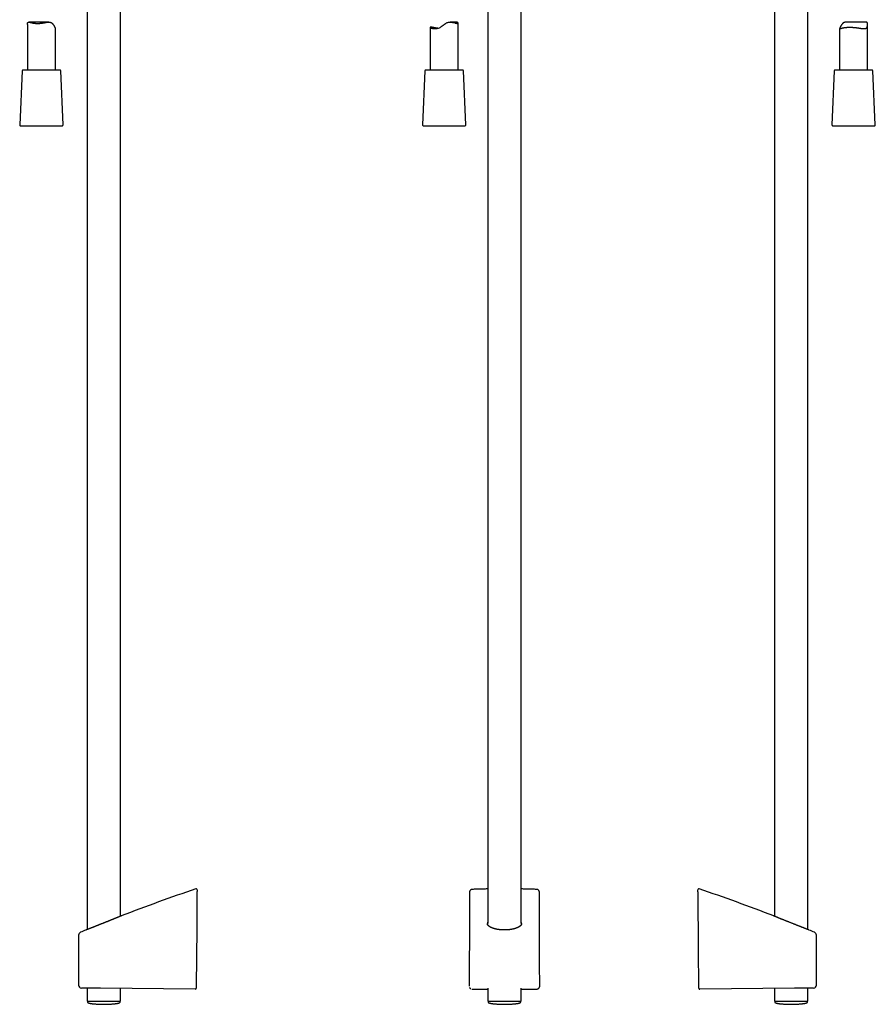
# Model space of a CAD drawing. Header units: millimetres. Extents: x 8 to 641, y 12 to 2274.
# Tile 17 of 32: x 105 to 564, y 1120 to 1649. Entities that reach past the tile are written whole.
import ezdxf

# ---------------------------------------------------------------- set-up
doc = ezdxf.new("R2010")
doc.units = ezdxf.units.MM

msp = doc.modelspace()

# ---------------------------------------------------------------- linework, layer by layer
at = {"color": 7, "linetype": 'Continuous', "lineweight": 30}
for p, q in [((141.24, 1659.82), (141.24, 1160.45)), ((356.14, 1660.74), (356.14, 1163.64)), ((373.94, 1163.64), (373.94, 1660.74)), ((527.76, 1160.45), (527.76, 1659.82)), ((159.04, 1167.56), (159.04, 1655.97)), ((509.96, 1655.97), (509.96, 1167.56)), ((109.14, 1646.18), (109.14, 1621.7)), ((120.58, 1647.38), (109.87, 1647.38)), ((124.14, 1621.7), (124.14, 1643.96)), ((325.24, 1644.56), (325.24, 1621.7)), ((339.12, 1647.38), (335.97, 1647.38)), ((340.24, 1621.7), (340.24, 1646.84)), ((544.86, 1643.96), (544.86, 1621.7)), ((559.13, 1647.38), (548.42, 1647.38)), ((559.86, 1621.7), (559.86, 1646.18)), ((106.27, 1621.22), (105.01, 1592.22)), ((126.51, 1621.7), (106.77, 1621.7)), ((128.26, 1592.22), (127.01, 1621.22)), ((322.37, 1621.22), (321.12, 1592.22)), ((342.62, 1621.7), (322.87, 1621.7)), ((344.37, 1592.22), (343.12, 1621.22)), ((541.99, 1621.22), (540.74, 1592.22)), ((549.58, 1621.7), (542.49, 1621.7)), ((562.23, 1621.7), (549.58, 1621.7)), ((563.99, 1592.22), (562.73, 1621.22)), ((105.51, 1591.7), (113.5, 1591.7)), ((113.5, 1591.7), (127.76, 1591.7)), ((321.62, 1591.7), (343.42, 1591.7)), ((343.42, 1591.7), (343.87, 1591.7)), ((541.24, 1591.7), (563.49, 1591.7)), ((159.47, 1167.74), (159.47, 1167.74)), ((509.53, 1167.74), (509.53, 1167.74)), ((136.64, 1157.5), (136.55, 1130.65)), ((532.45, 1130.65), (532.36, 1157.5)), ((148.3, 1128.95), (138.13, 1129.04)), ((141.24, 1129.01), (141.24, 1122)), ((199.17, 1128.51), (148.3, 1128.95)), ((159.04, 1122), (159.04, 1128.86)), ((199.67, 1128.97), (199.67, 1129)), ((348.11, 1128.51), (356.14, 1128.51)), ((356.14, 1128.94), (356.14, 1122)), ((373.94, 1122), (373.94, 1128.94)), ((373.94, 1128.51), (381.98, 1128.51)), ((520.7, 1128.95), (469.83, 1128.51)), ((509.96, 1128.86), (509.96, 1122)), ((530.87, 1129.04), (520.7, 1128.95)), ((527.76, 1122), (527.76, 1129.01)), ((141.24, 1122), (159.04, 1122)), ((141.34, 1122), (141.35, 1121.61)), ((158.92, 1121.61), (158.94, 1122)), ((356.14, 1122), (373.94, 1122)), ((356.24, 1122), (356.26, 1121.61)), ((373.83, 1121.61), (373.84, 1122)), ((509.96, 1122), (518.86, 1122)), ((510.06, 1122), (510.08, 1121.61)), ((518.86, 1122), (527.76, 1122)), ((527.65, 1121.61), (527.66, 1122))]:
    msp.add_line(p, q, dxfattribs=at)
at = {"color": 7, "linetype": 'Continuous', "lineweight": 30, "flags": 128}
for points in [[(329.28, 1644.09), (329.03, 1644.13), (328.7, 1644.18), (328.38, 1644.23), (328.07, 1644.29), (327.77, 1644.34), (327.48, 1644.39), (327.19, 1644.44), (326.92, 1644.49), (326.66, 1644.53), (326.42, 1644.56), (326.2, 1644.6), (326, 1644.62), (325.83, 1644.64), (325.68, 1644.65), (325.55, 1644.65), (325.44, 1644.65), (325.36, 1644.64), (325.3, 1644.62), (325.26, 1644.6), (325.24, 1644.57), (325.25, 1644.54), (325.28, 1644.5), (325.33, 1644.45), (325.4, 1644.41), (325.49, 1644.35), (325.61, 1644.3), (325.74, 1644.24), (325.9, 1644.19), (326.08, 1644.13), (326.28, 1644.08), (326.5, 1644.02), (326.74, 1643.98), (327.01, 1643.94), (327.3, 1643.91), (327.61, 1643.89), (327.93, 1643.89), (328.27, 1643.91), (328.62, 1643.95), (329, 1644.02), (329.38, 1644.11), (329.75, 1644.24), (330.13, 1644.39), (330.51, 1644.59), (330.88, 1644.81), (331.3, 1645.09), (331.71, 1645.39), (332.11, 1645.7), (332.52, 1646.01), (332.94, 1646.32), (333.37, 1646.61), (333.7, 1646.8), (334.04, 1646.97), (334.4, 1647.12), (334.76, 1647.24), (335.12, 1647.31), (335.48, 1647.36), (335.84, 1647.38), (336.2, 1647.38), (336.52, 1647.36), (336.82, 1647.32), (337.12, 1647.28), (337.41, 1647.23), (337.69, 1647.17), (337.96, 1647.11), (338.35, 1647.02), (338.7, 1646.92), (338.93, 1646.87), (339.14, 1646.82), (339.33, 1646.77), (339.51, 1646.73), (339.67, 1646.71), (339.82, 1646.69), (339.94, 1646.68), (339.94, 1646.68)], [(200.12, 1180.34), (199.95, 1161.01), (199.68, 1130.11)], [(346.26, 1180.35), (346.23, 1168.18), (346.11, 1130.11)], [(383.98, 1130.11), (383.94, 1142.29), (383.83, 1180.35)], [(469.32, 1130.11), (469.15, 1149.44), (468.88, 1180.34)], [(347.72, 1128.51), (347.99, 1128.51), (348.11, 1128.51)], [(381.98, 1128.51), (382.26, 1128.51), (382.37, 1128.51)]]:
    msp.add_lwpolyline(points, dxfattribs=at)
at = {"color": 7, "linetype": 'Continuous', "lineweight": 30}
for centre, radius, start, end in [((106.77, 1621.2), 0.5, 90, 177.5187), ((126.51, 1621.2), 0.5, 2.4813, 90), ((322.87, 1621.2), 0.5, 90, 177.5187), ((342.62, 1621.2), 0.5, 2.4813, 90), ((542.49, 1621.2), 0.5, 90, 177.5187), ((562.23, 1621.2), 0.5, 2.4813, 90), ((105.51, 1592.2), 0.5, 177.5187, 270), ((127.76, 1592.2), 0.5, 270, 2.4813), ((321.62, 1592.2), 0.5, 177.5187, 270), ((343.87, 1592.2), 0.5, 270, 2.4813), ((541.24, 1592.2), 0.5, 177.5187, 270), ((563.49, 1592.2), 0.5, 270, 2.4813), ((520.99, 235.37), 1000, 108.75474, 111.19299), ((199.63, 1181.8), 0.5, 359.9962, 108.7855), ((469.37, 1181.8), 0.5, 71.2224, 180.0038), ((148.01, 235.37), 1000, 68.80701, 71.24526), ((138.24, 1157.49), 1.6, 112.4472, 179.7697), ((520.99, 235.37), 1000, 112.35926, 112.54178), ((148.01, 235.37), 1000, 67.45832, 67.64083), ((530.76, 1157.49), 1.6, 0.249, 67.6157), ((138.15, 1130.64), 1.6, 179.8005, 269.5), ((199.17, 1129.01), 0.5, 269.5, 358.8404), ((469.83, 1129.01), 0.5, 181.2051, 270.5), ((530.85, 1130.64), 1.6, 270.5, 0.1999)]:
    msp.add_arc(centre, radius, start, end, dxfattribs=at)
for points, knots in [([(109.14, 1646.18), (109.14, 1646.25), (109.14, 1646.4), (109.16, 1646.61), (109.2, 1646.8), (109.25, 1646.98), (109.32, 1647.13), (109.41, 1647.24), (109.52, 1647.32), (109.65, 1647.37), (109.8, 1647.38), (109.96, 1647.38), (110.11, 1647.37), (110.24, 1647.34), (110.39, 1647.32), (110.6, 1647.27), (110.87, 1647.2), (111.24, 1647.11), (111.65, 1647.01), (112.01, 1646.94), (112.32, 1646.88), (112.55, 1646.84), (112.8, 1646.8), (113.08, 1646.77), (113.4, 1646.73), (113.76, 1646.71), (114.14, 1646.69), (114.39, 1646.69), (114.52, 1646.68)], [0, 0, 0, 0, 0.03731, 0.076613, 0.114899, 0.153661, 0.192719, 0.232459, 0.270772, 0.309762, 0.349065, 0.388957, 0.415939, 0.44298, 0.470383, 0.497787, 0.552933, 0.608758, 0.665726, 0.723342, 0.752325, 0.781307, 0.810621, 0.839983, 0.879643, 0.919574, 0.959645, 1, 1, 1, 1]), ([(114.52, 1646.68), (114.62, 1646.69), (114.81, 1646.69), (115.1, 1646.7), (115.39, 1646.71), (115.69, 1646.73), (115.99, 1646.76), (116.3, 1646.79), (116.6, 1646.83), (116.91, 1646.87), (117.2, 1646.92), (117.5, 1646.97), (117.79, 1647.01), (118.08, 1647.07), (118.38, 1647.12), (118.67, 1647.17), (118.96, 1647.21), (119.29, 1647.27), (119.65, 1647.32), (120.05, 1647.36), (120.38, 1647.38), (120.64, 1647.38), (120.86, 1647.38), (121.11, 1647.35), (121.37, 1647.31), (121.63, 1647.24), (121.87, 1647.14), (122.09, 1647.01), (122.29, 1646.87), (122.48, 1646.7), (122.67, 1646.51), (122.85, 1646.3), (123.03, 1646.06), (123.19, 1645.82), (123.34, 1645.58), (123.48, 1645.33), (123.61, 1645.09), (123.72, 1644.86), (123.83, 1644.65), (123.93, 1644.46), (124.01, 1644.29), (124.08, 1644.15), (124.12, 1644.05), (124.14, 1643.99), (124.13, 1643.97), (124.13, 1643.96)], [0, 0, 0, 0, 0.020001, 0.040042, 0.060387, 0.080733, 0.10124, 0.121748, 0.142559, 0.163409, 0.183409, 0.20344, 0.223707, 0.243974, 0.264366, 0.284759, 0.305392, 0.326061, 0.355877, 0.385981, 0.416249, 0.431556, 0.446894, 0.469393, 0.492179, 0.515127, 0.53842, 0.560926, 0.58371, 0.606615, 0.629736, 0.656467, 0.683263, 0.710194, 0.737158, 0.764429, 0.791741, 0.819233, 0.84683, 0.875537, 0.904708, 0.934123, 0.96403, 0.992735, 1, 1, 1, 1]), ([(339.94, 1646.68), (339.97, 1646.69), (340.05, 1646.69), (340.13, 1646.71), (340.19, 1646.73), (340.23, 1646.77), (340.25, 1646.82), (340.24, 1646.87), (340.22, 1646.93), (340.17, 1647), (340.11, 1647.06), (340.02, 1647.13), (339.91, 1647.2), (339.78, 1647.26), (339.62, 1647.32), (339.42, 1647.36), (339.26, 1647.38), (339.15, 1647.38), (339.12, 1647.38)], [0, 0, 0, 0, 0.062757, 0.12557, 0.18833, 0.253115, 0.317957, 0.382748, 0.445438, 0.508173, 0.570866, 0.635141, 0.69946, 0.763729, 0.83373, 0.903721, 0.975247, 1, 1, 1, 1]), ([(548.42, 1647.38), (548.4, 1647.38), (548.31, 1647.38), (548.14, 1647.38), (547.89, 1647.35), (547.63, 1647.31), (547.37, 1647.24), (547.13, 1647.14), (546.91, 1647.01), (546.71, 1646.87), (546.52, 1646.7), (546.33, 1646.51), (546.15, 1646.3), (545.97, 1646.06), (545.81, 1645.82), (545.66, 1645.58), (545.52, 1645.33), (545.39, 1645.09), (545.28, 1644.86), (545.17, 1644.65), (545.07, 1644.46), (544.99, 1644.29), (544.92, 1644.15), (544.88, 1644.05), (544.86, 1643.97), (544.87, 1643.92), (544.9, 1643.89), (544.95, 1643.89), (545.01, 1643.89), (545.07, 1643.91), (545.14, 1643.92), (545.22, 1643.95), (545.32, 1643.97), (545.42, 1644), (545.54, 1644.04), (545.66, 1644.08), (545.8, 1644.11), (545.94, 1644.15), (546.1, 1644.19), (546.26, 1644.23), (546.44, 1644.27), (546.62, 1644.31), (546.82, 1644.35), (547.02, 1644.39), (547.24, 1644.43), (547.48, 1644.46), (547.72, 1644.5), (547.98, 1644.53), (548.24, 1644.56), (548.52, 1644.58), (548.8, 1644.6), (549.08, 1644.62), (549.37, 1644.63), (549.65, 1644.64), (549.94, 1644.65), (550.24, 1644.65), (550.54, 1644.65), (550.85, 1644.64), (551.16, 1644.63), (551.47, 1644.62), (551.77, 1644.6), (552.07, 1644.58), (552.37, 1644.56), (552.67, 1644.54), (552.97, 1644.51), (553.28, 1644.48), (553.58, 1644.44), (553.88, 1644.41), (554.18, 1644.37), (554.47, 1644.33), (554.76, 1644.29), (555.05, 1644.24), (555.33, 1644.2), (555.62, 1644.16), (555.89, 1644.12), (556.17, 1644.08), (556.43, 1644.04), (556.69, 1644), (556.95, 1643.97), (557.2, 1643.94), (557.44, 1643.91), (557.67, 1643.9), (557.9, 1643.89), (558.14, 1643.89), (558.39, 1643.91), (558.64, 1643.95), (558.86, 1644.01), (559.07, 1644.11), (559.25, 1644.23), (559.4, 1644.39), (559.53, 1644.58), (559.63, 1644.79), (559.7, 1645.01), (559.76, 1645.24), (559.81, 1645.46), (559.84, 1645.7), (559.86, 1645.93), (559.87, 1646.17), (559.86, 1646.39), (559.84, 1646.61), (559.81, 1646.8), (559.75, 1646.98), (559.68, 1647.13), (559.59, 1647.24), (559.48, 1647.32), (559.35, 1647.36), (559.23, 1647.38), (559.15, 1647.38), (559.13, 1647.38)], [0, 0, 0, 0, 0.001836, 0.008095, 0.017285, 0.02653, 0.035967, 0.045482, 0.054675, 0.06393, 0.073338, 0.082783, 0.093714, 0.104647, 0.115654, 0.126662, 0.137811, 0.148958, 0.160212, 0.171461, 0.183187, 0.195005, 0.207119, 0.219335, 0.231061, 0.242867, 0.254905, 0.267013, 0.274823, 0.282633, 0.290502, 0.298371, 0.306407, 0.314444, 0.322533, 0.330621, 0.338575, 0.346528, 0.354527, 0.362526, 0.37067, 0.378814, 0.387007, 0.395201, 0.403875, 0.412549, 0.421286, 0.430023, 0.438963, 0.447902, 0.456913, 0.465924, 0.474322, 0.482719, 0.491177, 0.499635, 0.508287, 0.516938, 0.525657, 0.534375, 0.542584, 0.550793, 0.559058, 0.567322, 0.57576, 0.584198, 0.592694, 0.60119, 0.609574, 0.617958, 0.626398, 0.634837, 0.643446, 0.652056, 0.660724, 0.669393, 0.678063, 0.686733, 0.695468, 0.704203, 0.71316, 0.722116, 0.731162, 0.740208, 0.752048, 0.763956, 0.776101, 0.788338, 0.800181, 0.812121, 0.824365, 0.836711, 0.847176, 0.857643, 0.86819, 0.878738, 0.889418, 0.900098, 0.910846, 0.921593, 0.932075, 0.942612, 0.953381, 0.964261, 0.974751, 0.985337, 0.996186, 1, 1, 1, 1]), ([(200.13, 1181.48), (200.13, 1181.48), (200.13, 1181.47), (200.13, 1181.41), (200.13, 1181.34), (200.13, 1181.23), (200.13, 1181.11), (200.13, 1180.96), (200.12, 1180.79), (200.12, 1180.63), (200.12, 1180.48), (200.12, 1180.39), (200.12, 1180.34)], [0, 0, 0, 0, 0.103367, 0.206735, 0.31003, 0.413343, 0.518172, 0.623024, 0.732874, 0.842748, 0.921372, 1, 1, 1, 1]), ([(200.13, 1181.8), (200.13, 1181.8), (200.13, 1181.8), (200.13, 1181.79), (200.13, 1181.77), (200.13, 1181.74), (200.13, 1181.69), (200.13, 1181.64), (200.13, 1181.57), (200.13, 1181.51), (200.13, 1181.48)], [0, 0, 0, 0, 0.018558, 0.158758, 0.298968, 0.439182, 0.579377, 0.71958, 0.859786, 1, 1, 1, 1]), ([(347.79, 1181.98), (347.78, 1181.98), (347.72, 1181.98), (347.63, 1181.97), (347.51, 1181.95), (347.39, 1181.91), (347.27, 1181.87), (347.15, 1181.82), (347.04, 1181.76), (346.94, 1181.69), (346.84, 1181.61), (346.74, 1181.53), (346.66, 1181.44), (346.58, 1181.34), (346.51, 1181.24), (346.45, 1181.13), (346.4, 1181.02), (346.35, 1180.9), (346.32, 1180.78), (346.29, 1180.65), (346.27, 1180.52), (346.26, 1180.42), (346.26, 1180.36), (346.26, 1180.35)], [0, 0, 0, 0, 0.013016, 0.063076, 0.113524, 0.164308, 0.215349, 0.266551, 0.317776, 0.368924, 0.41991, 0.470671, 0.521174, 0.569689, 0.619961, 0.670826, 0.722076, 0.773748, 0.825853, 0.878372, 0.931259, 0.984447, 1, 1, 1, 1]), ([(356.14, 1182.22), (355.84, 1182.21), (354.81, 1182.19), (353.05, 1182.15), (350.89, 1182.09), (349.13, 1182.04), (348.1, 1182), (347.79, 1181.98)], [0, 0, 0, 0, 0.110359, 0.369747, 0.629126, 0.888492, 1, 1, 1, 1]), ([(382.3, 1181.98), (381.95, 1182), (380.88, 1182.04), (379.08, 1182.09), (376.91, 1182.15), (375.2, 1182.19), (374.21, 1182.21), (373.94, 1182.22)], [0, 0, 0, 0, 0.12653, 0.385862, 0.645211, 0.904575, 1, 1, 1, 1]), ([(383.82, 1180.35), (383.82, 1180.36), (383.83, 1180.4), (383.82, 1180.5), (383.8, 1180.63), (383.78, 1180.76), (383.74, 1180.88), (383.69, 1181.01), (383.64, 1181.13), (383.58, 1181.24), (383.5, 1181.34), (383.43, 1181.44), (383.34, 1181.54), (383.25, 1181.62), (383.15, 1181.7), (383.04, 1181.77), (382.93, 1181.83), (382.82, 1181.88), (382.7, 1181.92), (382.58, 1181.95), (382.46, 1181.97), (382.37, 1181.98), (382.31, 1181.98), (382.3, 1181.98)], [0, 0, 0, 0, 0.005745, 0.059011, 0.112471, 0.165962, 0.219347, 0.272504, 0.325335, 0.377767, 0.429763, 0.481321, 0.532031, 0.58251, 0.633392, 0.684505, 0.735607, 0.786526, 0.837119, 0.886617, 0.936038, 0.985866, 1, 1, 1, 1]), ([(468.87, 1181.48), (468.87, 1181.52), (468.87, 1181.61), (468.87, 1181.7), (468.87, 1181.76), (468.87, 1181.79), (468.87, 1181.79), (468.87, 1181.8)], [0, 0, 0, 0, 0.219662, 0.439339, 0.659057, 0.87879, 1, 1, 1, 1]), ([(468.88, 1180.34), (468.88, 1180.41), (468.88, 1180.55), (468.88, 1180.74), (468.87, 1180.93), (468.87, 1181.09), (468.87, 1181.24), (468.87, 1181.35), (468.87, 1181.42), (468.87, 1181.47), (468.87, 1181.48), (468.87, 1181.48)], [0, 0, 0, 0, 0.118524, 0.237027, 0.355774, 0.474484, 0.588491, 0.702466, 0.809906, 0.917335, 1, 1, 1, 1]), ([(159.48, 1167.74), (159.48, 1167.74), (159.48, 1167.74), (159.47, 1167.73), (159.44, 1167.72), (159.4, 1167.71), (159.35, 1167.69), (159.28, 1167.66), (159.2, 1167.63), (159.1, 1167.59), (158.99, 1167.54), (158.87, 1167.49), (158.73, 1167.43), (158.58, 1167.37), (158.42, 1167.31), (158.24, 1167.24), (158.05, 1167.16), (157.83, 1167.07), (157.6, 1166.97), (157.35, 1166.87), (157.09, 1166.77), (156.81, 1166.66), (156.53, 1166.54), (156.23, 1166.42), (155.93, 1166.3), (155.62, 1166.17), (155.3, 1166.04), (154.98, 1165.91), (154.64, 1165.77), (154.29, 1165.63), (153.93, 1165.49), (153.57, 1165.34), (153.2, 1165.19), (152.82, 1165.04), (152.43, 1164.89), (152.04, 1164.73), (151.64, 1164.57), (151.23, 1164.4), (150.82, 1164.24), (150.41, 1164.07), (149.99, 1163.91), (149.57, 1163.74), (149.15, 1163.57), (148.73, 1163.41), (148.31, 1163.24), (147.89, 1163.07), (147.47, 1162.9), (147.05, 1162.74), (146.65, 1162.58), (146.26, 1162.42), (145.87, 1162.27), (145.49, 1162.12), (145.11, 1161.97), (144.74, 1161.82), (144.37, 1161.68), (144.03, 1161.54), (143.71, 1161.42), (143.41, 1161.3), (143.11, 1161.18), (142.83, 1161.07), (142.56, 1160.97), (142.3, 1160.86), (142.06, 1160.77), (141.84, 1160.68), (141.64, 1160.6), (141.47, 1160.54), (141.3, 1160.47), (141.16, 1160.41), (141.02, 1160.36), (140.91, 1160.32), (140.81, 1160.28), (140.72, 1160.25), (140.66, 1160.22), (140.62, 1160.2), (140.59, 1160.19), (140.57, 1160.19), (140.57, 1160.19), (140.57, 1160.19)], [0, 0, 0, 0, 0.002486, 0.015329, 0.027149, 0.038969, 0.050871, 0.062774, 0.074933, 0.087092, 0.099338, 0.111584, 0.123436, 0.135307, 0.147236, 0.159184, 0.172365, 0.185545, 0.198825, 0.212104, 0.225687, 0.23927, 0.252953, 0.266636, 0.279813, 0.29299, 0.306252, 0.319514, 0.333035, 0.346557, 0.360164, 0.373772, 0.387688, 0.401604, 0.41561, 0.429616, 0.443899, 0.458182, 0.472559, 0.486936, 0.501513, 0.51609, 0.530766, 0.545442, 0.560434, 0.575427, 0.59053, 0.605634, 0.620246, 0.634858, 0.649578, 0.664298, 0.679366, 0.694435, 0.70963, 0.724824, 0.738786, 0.752747, 0.766817, 0.780886, 0.795309, 0.809732, 0.824284, 0.838835, 0.851809, 0.864783, 0.877857, 0.890931, 0.904329, 0.917727, 0.93124, 0.944754, 0.956918, 0.969082, 0.981335, 0.993588, 1, 1, 1, 1]), ([(526.81, 1160.82), (526.73, 1160.85), (526.57, 1160.91), (526.32, 1161.01), (526.06, 1161.12), (525.75, 1161.23), (525.42, 1161.37), (525.04, 1161.52), (524.64, 1161.67), (524.23, 1161.84), (523.8, 1162.01), (523.34, 1162.19), (522.88, 1162.37), (522.39, 1162.56), (521.89, 1162.76), (521.38, 1162.96), (520.86, 1163.17), (520.32, 1163.38), (519.78, 1163.6), (519.23, 1163.82), (518.67, 1164.04), (518.11, 1164.27), (517.55, 1164.49), (516.99, 1164.72), (516.44, 1164.94), (515.9, 1165.15), (515.37, 1165.37), (514.84, 1165.58), (514.32, 1165.79), (513.82, 1165.99), (513.35, 1166.18), (512.91, 1166.36), (512.48, 1166.54), (512.07, 1166.7), (511.68, 1166.86), (511.33, 1167), (511.02, 1167.13), (510.74, 1167.24), (510.48, 1167.35), (510.25, 1167.44), (510.05, 1167.52), (509.89, 1167.59), (509.76, 1167.64), (509.66, 1167.68), (509.58, 1167.71), (509.54, 1167.73), (509.52, 1167.74), (509.52, 1167.74), (509.52, 1167.74)], [0, 0, 0, 0, 0.016765, 0.03353, 0.050427, 0.067323, 0.088154, 0.109, 0.129832, 0.151193, 0.17257, 0.193933, 0.216189, 0.238461, 0.260718, 0.283552, 0.306403, 0.329237, 0.352777, 0.376334, 0.399874, 0.424066, 0.448277, 0.472469, 0.496532, 0.520615, 0.544678, 0.569476, 0.594296, 0.619094, 0.642513, 0.665952, 0.68937, 0.713568, 0.737789, 0.761986, 0.783841, 0.805714, 0.827568, 0.850163, 0.872781, 0.895375, 0.915614, 0.935869, 0.956107, 0.97699, 0.997891, 1, 1, 1, 1]), ([(360.94, 1160.58), (360.9, 1160.59), (360.76, 1160.62), (360.55, 1160.66), (360.29, 1160.72), (360.04, 1160.78), (359.8, 1160.84), (359.56, 1160.91), (359.33, 1160.97), (359.11, 1161.05), (358.88, 1161.12), (358.67, 1161.2), (358.46, 1161.28), (358.26, 1161.36), (358.06, 1161.44), (357.88, 1161.53), (357.7, 1161.62), (357.53, 1161.71), (357.37, 1161.8), (357.21, 1161.9), (357.06, 1161.99), (356.92, 1162.09), (356.79, 1162.19), (356.67, 1162.29), (356.56, 1162.39), (356.45, 1162.49), (356.36, 1162.59), (356.27, 1162.69), (356.19, 1162.79), (356.13, 1162.9), (356.07, 1163), (356.01, 1163.1), (355.97, 1163.21), (355.94, 1163.31), (355.91, 1163.42), (355.9, 1163.53), (355.89, 1163.6), (355.89, 1163.64), (355.89, 1163.64)], [0, 0, 0, 0, 0.014484, 0.041875, 0.069233, 0.096622, 0.124082, 0.151662, 0.179409, 0.207135, 0.234989, 0.263047, 0.291215, 0.319389, 0.347438, 0.375323, 0.403478, 0.431776, 0.460214, 0.488774, 0.517436, 0.546177, 0.574977, 0.603814, 0.632671, 0.661532, 0.690387, 0.719264, 0.748361, 0.777936, 0.807871, 0.838204, 0.868973, 0.900216, 0.931955, 0.964178, 0.996805, 1, 1, 1, 1]), ([(356.14, 1164.52), (356.13, 1164.5), (356.08, 1164.42), (356.02, 1164.27), (355.96, 1164.1), (355.92, 1163.92), (355.9, 1163.77), (355.9, 1163.68), (355.9, 1163.65)], [0, 0, 0, 0, 0.07864, 0.281319, 0.483985, 0.686749, 0.889416, 1, 1, 1, 1]), ([(374.19, 1163.64), (374.19, 1163.61), (374.19, 1163.54), (374.18, 1163.44), (374.15, 1163.33), (374.12, 1163.22), (374.08, 1163.11), (374.03, 1163), (373.97, 1162.9), (373.89, 1162.79), (373.82, 1162.69), (373.73, 1162.59), (373.63, 1162.48), (373.52, 1162.38), (373.41, 1162.28), (373.29, 1162.18), (373.16, 1162.08), (373.02, 1161.98), (372.87, 1161.89), (372.71, 1161.79), (372.54, 1161.7), (372.37, 1161.61), (372.19, 1161.52), (372, 1161.43), (371.8, 1161.35), (371.6, 1161.27), (371.39, 1161.19), (371.17, 1161.11), (370.95, 1161.04), (370.72, 1160.96), (370.49, 1160.9), (370.25, 1160.83), (370, 1160.77), (369.75, 1160.71), (369.49, 1160.65), (369.23, 1160.6), (368.97, 1160.55), (368.7, 1160.5), (368.43, 1160.46), (368.16, 1160.42), (367.88, 1160.38), (367.6, 1160.35), (367.32, 1160.32), (367.04, 1160.29), (366.75, 1160.27), (366.46, 1160.25), (366.16, 1160.24), (365.87, 1160.22), (365.58, 1160.21), (365.28, 1160.21), (364.99, 1160.21), (364.7, 1160.21), (364.41, 1160.22), (364.12, 1160.23), (363.83, 1160.24), (363.54, 1160.26), (363.26, 1160.28), (362.97, 1160.3), (362.69, 1160.33), (362.41, 1160.36), (362.13, 1160.39), (361.85, 1160.43), (361.58, 1160.47), (361.31, 1160.51), (361.1, 1160.55), (360.98, 1160.57), (360.94, 1160.58)], [0, 0, 0, 0, 0.015995, 0.034398, 0.052636, 0.070729, 0.088475, 0.105897, 0.123054, 0.140199, 0.156791, 0.17338, 0.189916, 0.206351, 0.222642, 0.238634, 0.254842, 0.270959, 0.287019, 0.303055, 0.319093, 0.335182, 0.351012, 0.366924, 0.382854, 0.398719, 0.414461, 0.429995, 0.445735, 0.461395, 0.477001, 0.492581, 0.508162, 0.523726, 0.539121, 0.554522, 0.569919, 0.585277, 0.600568, 0.615777, 0.630847, 0.645916, 0.661053, 0.676241, 0.691463, 0.706703, 0.721939, 0.737152, 0.752326, 0.767444, 0.782494, 0.79746, 0.812349, 0.827264, 0.84232, 0.857466, 0.872647, 0.887795, 0.902847, 0.917846, 0.933035, 0.94823, 0.963446, 0.978702, 0.99402, 1, 1, 1, 1]), ([(374.19, 1163.64), (374.19, 1163.68), (374.19, 1163.79), (374.16, 1163.97), (374.11, 1164.18), (374.03, 1164.36), (373.97, 1164.47), (373.94, 1164.52)], [0, 0, 0, 0, 0.146705, 0.380379, 0.614202, 0.847874, 1, 1, 1, 1]), ([(528.42, 1160.19), (528.42, 1160.19), (528.43, 1160.19), (528.39, 1160.2), (528.34, 1160.22), (528.25, 1160.25), (528.15, 1160.3), (528.01, 1160.35), (527.86, 1160.41), (527.67, 1160.48), (527.49, 1160.55), (527.32, 1160.62), (527.16, 1160.68), (526.99, 1160.75), (526.87, 1160.8), (526.81, 1160.82)], [0, 0, 0, 0, 0.054726, 0.14636, 0.237914, 0.32441, 0.410972, 0.49747, 0.586394, 0.675388, 0.764315, 0.823085, 0.881855, 0.940927, 1, 1, 1, 1]), ([(199.67, 1128.7), (199.66, 1128.67), (199.66, 1128.63), (199.63, 1128.58), (199.58, 1128.53), (199.51, 1128.49), (199.41, 1128.47), (199.29, 1128.47), (199.21, 1128.49), (199.16, 1128.51)], [0, 0, 0, 0, 0.100903, 0.201181, 0.3062528, 0.4197621, 0.5880506, 0.7799489, 1, 1, 1, 1]), ([(199.68, 1130.11), (199.68, 1130.05), (199.68, 1129.92), (199.68, 1129.74), (199.68, 1129.57), (199.68, 1129.42), (199.67, 1129.28), (199.67, 1129.17), (199.67, 1129.08), (199.67, 1129.03), (199.67, 1129.01), (199.67, 1129.01), (199.67, 1129)], [0, 0, 0, 0, 0.105386, 0.21383, 0.319215, 0.427651, 0.53313, 0.641658, 0.747333, 0.856062, 0.927571, 1, 1, 1, 1]), ([(199.67, 1128.84), (199.67, 1128.84), (199.67, 1128.84), (199.67, 1128.85), (199.67, 1128.86), (199.67, 1128.87), (199.67, 1128.88), (199.67, 1128.88), (199.67, 1128.89), (199.67, 1128.89), (199.67, 1128.9), (199.67, 1128.9), (199.67, 1128.91), (199.67, 1128.91), (199.67, 1128.91)], [0, 0, 0, 0, 0.065586, 0.184898, 0.297525, 0.403479, 0.502763, 0.576094, 0.645309, 0.71041, 0.7744, 0.840301, 0.908111, 1, 1, 1, 1]), ([(199.67, 1128.82), (199.67, 1128.82), (199.67, 1128.83), (199.67, 1128.84), (199.67, 1128.85)], [0, 0, 0, 0, 0.3380859, 1, 1, 1, 1]), ([(346.3, 1129.37), (346.3, 1129.36), (346.32, 1129.32), (346.37, 1129.24), (346.44, 1129.13), (346.52, 1129.04), (346.61, 1128.95), (346.7, 1128.87), (346.8, 1128.79), (346.88, 1128.74), (346.93, 1128.72), (346.94, 1128.71)], [0, 0, 0, 0, 0.022382, 0.160078, 0.296994, 0.432957, 0.567648, 0.699474, 0.831595, 0.965046, 1, 1, 1, 1]), ([(347.51, 1128.52), (347.52, 1128.52), (347.58, 1128.51), (347.65, 1128.51), (347.72, 1128.51)], [0, 0, 0, 0, 0.14349, 1, 1, 1, 1]), ([(382.37, 1128.51), (382.43, 1128.51), (382.55, 1128.51), (382.73, 1128.55), (382.91, 1128.6), (383.07, 1128.67), (383.23, 1128.75), (383.38, 1128.86), (383.51, 1128.98), (383.63, 1129.11), (383.73, 1129.26), (383.82, 1129.42), (383.89, 1129.58), (383.94, 1129.76), (383.97, 1129.93), (383.97, 1130.05), (383.97, 1130.11)], [0, 0, 0, 0, 0.071895, 0.143791, 0.215164, 0.286764, 0.358137, 0.4294, 0.500889, 0.572151, 0.643375, 0.714825, 0.786049, 0.85729, 0.928759, 1, 1, 1, 1]), ([(469.33, 1129), (469.33, 1129.01), (469.33, 1129.01), (469.33, 1129.06), (469.33, 1129.14), (469.33, 1129.24), (469.32, 1129.37), (469.32, 1129.52), (469.32, 1129.69), (469.32, 1129.84), (469.32, 1129.98), (469.32, 1130.07), (469.32, 1130.11)], [0, 0, 0, 0, 0.107439, 0.214877, 0.32232, 0.429762, 0.537111, 0.644458, 0.751605, 0.858752, 0.929376, 1, 1, 1, 1]), ([(469.33, 1128.97), (469.33, 1128.96), (469.33, 1128.93), (469.33, 1128.84), (469.33, 1128.74), (469.33, 1128.7)], [0, 0, 0, 0, 0.277084, 0.638418, 1, 1, 1, 1]), ([(469.33, 1128.91), (469.33, 1128.91), (469.33, 1128.91), (469.33, 1128.9), (469.33, 1128.9), (469.33, 1128.89), (469.33, 1128.88), (469.33, 1128.87), (469.33, 1128.87), (469.33, 1128.86), (469.33, 1128.85), (469.33, 1128.84), (469.33, 1128.84), (469.33, 1128.84)], [0, 0, 0, 0, 0.091797, 0.177774, 0.260658, 0.342462, 0.430322, 0.524868, 0.626098, 0.727668, 0.835181, 0.948642, 1, 1, 1, 1]), ([(469.33, 1128.82), (469.33, 1128.82), (469.33, 1128.83), (469.33, 1128.84), (469.33, 1128.85)], [0, 0, 0, 0, 0.33727, 1, 1, 1, 1]), ([(469.33, 1128.7), (469.34, 1128.67), (469.34, 1128.63), (469.37, 1128.58), (469.42, 1128.53), (469.49, 1128.49), (469.59, 1128.47), (469.71, 1128.47), (469.79, 1128.49), (469.84, 1128.51)], [0, 0, 0, 0, 0.100903, 0.201181, 0.3062528, 0.4197621, 0.5880506, 0.7799489, 1, 1, 1, 1]), ([(141.36, 1121.63), (141.36, 1121.61), (141.36, 1121.57), (141.37, 1121.5), (141.4, 1121.43), (141.44, 1121.37), (141.49, 1121.31), (141.55, 1121.26), (141.63, 1121.2), (141.71, 1121.16), (141.79, 1121.12), (141.88, 1121.07), (141.98, 1121.03), (142.1, 1120.99), (142.22, 1120.96), (142.37, 1120.92), (142.54, 1120.87), (142.73, 1120.84), (142.93, 1120.8), (143.14, 1120.76), (143.38, 1120.72), (143.66, 1120.69), (143.97, 1120.65), (144.19, 1120.63), (144.3, 1120.61)], [0, 0, 0, 0, 0.018158, 0.034375, 0.062266, 0.085036, 0.1025, 0.131678, 0.160147, 0.187357, 0.213363, 0.24361, 0.280119, 0.314587, 0.354461, 0.400535, 0.453731, 0.515129, 0.573477, 0.639272, 0.713529, 0.797439, 0.892419, 1, 1, 1, 1]), ([(144.3, 1120.61), (144.49, 1120.6), (144.92, 1120.55), (145.61, 1120.49), (146.36, 1120.44), (147.11, 1120.39), (147.86, 1120.36), (148.61, 1120.33), (149.36, 1120.32), (150.11, 1120.31), (150.86, 1120.32), (151.61, 1120.33), (152.36, 1120.35), (153.11, 1120.39), (153.86, 1120.43), (154.6, 1120.49), (155.32, 1120.55), (155.79, 1120.6), (156.01, 1120.62)], [0, 0, 0, 0, 0.048387, 0.112302, 0.176219, 0.240137, 0.304056, 0.367976, 0.431898, 0.495822, 0.559746, 0.623673, 0.6876, 0.751529, 0.815459, 0.87939, 0.943323, 1, 1, 1, 1]), ([(155.97, 1120.61), (156.07, 1120.62), (156.26, 1120.64), (156.54, 1120.68), (156.78, 1120.71), (157, 1120.74), (157.19, 1120.77), (157.39, 1120.81), (157.59, 1120.84), (157.78, 1120.89), (157.94, 1120.93), (158.09, 1120.97), (158.24, 1121.01), (158.39, 1121.07), (158.51, 1121.13), (158.61, 1121.18), (158.68, 1121.23), (158.75, 1121.28), (158.81, 1121.35), (158.87, 1121.42), (158.9, 1121.5), (158.91, 1121.57), (158.91, 1121.61), (158.91, 1121.63)], [0, 0, 0, 0, 0.09355, 0.177139, 0.251824, 0.318643, 0.378484, 0.432109, 0.502321, 0.561914, 0.612443, 0.655199, 0.703852, 0.753349, 0.803535, 0.828371, 0.853047, 0.882234, 0.907506, 0.935122, 0.965364, 0.981967, 1, 1, 1, 1]), ([(356.27, 1121.63), (356.27, 1121.61), (356.27, 1121.57), (356.28, 1121.5), (356.31, 1121.43), (356.35, 1121.37), (356.4, 1121.31), (356.46, 1121.26), (356.54, 1121.2), (356.61, 1121.16), (356.7, 1121.12), (356.79, 1121.07), (356.89, 1121.03), (357.01, 1120.99), (357.13, 1120.96), (357.28, 1120.92), (357.45, 1120.87), (357.63, 1120.84), (357.83, 1120.8), (358.05, 1120.76), (358.29, 1120.72), (358.56, 1120.69), (358.88, 1120.65), (359.1, 1120.63), (359.21, 1120.61)], [0, 0, 0, 0, 0.018158, 0.034375, 0.062266, 0.085036, 0.1025, 0.131678, 0.160147, 0.187357, 0.213363, 0.24361, 0.280119, 0.314587, 0.354461, 0.400535, 0.453731, 0.515129, 0.573477, 0.639272, 0.713529, 0.797439, 0.892419, 1, 1, 1, 1]), ([(359.18, 1120.62), (359.4, 1120.6), (359.87, 1120.55), (360.59, 1120.49), (361.33, 1120.43), (362.08, 1120.39), (362.83, 1120.35), (363.58, 1120.33), (364.33, 1120.32), (365.08, 1120.31), (365.83, 1120.32), (366.58, 1120.33), (367.33, 1120.36), (368.08, 1120.39), (368.83, 1120.44), (369.58, 1120.49), (370.28, 1120.55), (370.73, 1120.6), (370.93, 1120.62)], [0, 0, 0, 0, 0.0565586, 0.1201841, 0.1838194, 0.2474646, 0.3111197, 0.3747846, 0.4384593, 0.5021438, 0.5658382, 0.6295424, 0.6932564, 0.7569803, 0.8207141, 0.8844577, 0.9482113, 1, 1, 1, 1]), ([(370.88, 1120.61), (370.98, 1120.62), (371.17, 1120.64), (371.44, 1120.68), (371.69, 1120.71), (371.91, 1120.74), (372.1, 1120.77), (372.3, 1120.81), (372.5, 1120.84), (372.69, 1120.89), (372.85, 1120.93), (373, 1120.97), (373.15, 1121.01), (373.3, 1121.07), (373.42, 1121.13), (373.52, 1121.18), (373.59, 1121.23), (373.66, 1121.28), (373.72, 1121.35), (373.77, 1121.42), (373.81, 1121.5), (373.82, 1121.57), (373.82, 1121.61), (373.82, 1121.63)], [0, 0, 0, 0, 0.09355, 0.177139, 0.251824, 0.318643, 0.378484, 0.432109, 0.502321, 0.561914, 0.612443, 0.655199, 0.703852, 0.753349, 0.803535, 0.828371, 0.853047, 0.882234, 0.907506, 0.935122, 0.965364, 0.981967, 1, 1, 1, 1]), ([(510.09, 1121.63), (510.09, 1121.61), (510.09, 1121.57), (510.1, 1121.5), (510.13, 1121.43), (510.17, 1121.37), (510.22, 1121.31), (510.28, 1121.26), (510.36, 1121.2), (510.43, 1121.16), (510.51, 1121.12), (510.61, 1121.07), (510.71, 1121.03), (510.83, 1120.99), (510.95, 1120.96), (511.1, 1120.92), (511.27, 1120.87), (511.45, 1120.84), (511.65, 1120.8), (511.87, 1120.76), (512.11, 1120.72), (512.38, 1120.69), (512.7, 1120.65), (512.92, 1120.63), (513.03, 1120.61)], [0, 0, 0, 0, 0.018158, 0.034375, 0.062266, 0.085036, 0.1025, 0.131678, 0.160147, 0.187357, 0.213363, 0.24361, 0.280119, 0.314587, 0.354461, 0.400535, 0.453731, 0.515129, 0.573477, 0.639272, 0.713529, 0.797439, 0.892419, 1, 1, 1, 1]), ([(512.99, 1120.62), (513.19, 1120.6), (513.64, 1120.55), (514.34, 1120.49), (515.09, 1120.44), (515.83, 1120.39), (516.58, 1120.36), (517.33, 1120.33), (518.08, 1120.32), (518.83, 1120.31), (519.58, 1120.32), (520.33, 1120.33), (521.08, 1120.35), (521.83, 1120.39), (522.58, 1120.43), (523.33, 1120.49), (524.04, 1120.55), (524.49, 1120.59), (524.7, 1120.61)], [0, 0, 0, 0, 0.051712, 0.115627, 0.179544, 0.243462, 0.307381, 0.371302, 0.435224, 0.499147, 0.563072, 0.626998, 0.690925, 0.754854, 0.818784, 0.882716, 0.946649, 1, 1, 1, 1]), ([(524.7, 1120.61), (524.8, 1120.62), (524.99, 1120.64), (525.26, 1120.68), (525.51, 1120.71), (525.73, 1120.74), (525.92, 1120.77), (526.12, 1120.81), (526.31, 1120.84), (526.51, 1120.89), (526.67, 1120.93), (526.82, 1120.97), (526.97, 1121.01), (527.12, 1121.07), (527.24, 1121.13), (527.34, 1121.18), (527.41, 1121.23), (527.48, 1121.28), (527.54, 1121.35), (527.59, 1121.42), (527.62, 1121.5), (527.64, 1121.57), (527.64, 1121.61), (527.64, 1121.63)], [0, 0, 0, 0, 0.09355, 0.177139, 0.251824, 0.318643, 0.378484, 0.432109, 0.502321, 0.561914, 0.612443, 0.655199, 0.703852, 0.753349, 0.803535, 0.828371, 0.853047, 0.882234, 0.907506, 0.935122, 0.965364, 0.981967, 1, 1, 1, 1])]:
    msp.add_open_spline(points, degree=3, knots=knots, dxfattribs=at)

doc.saveas('drawing.dxf')
